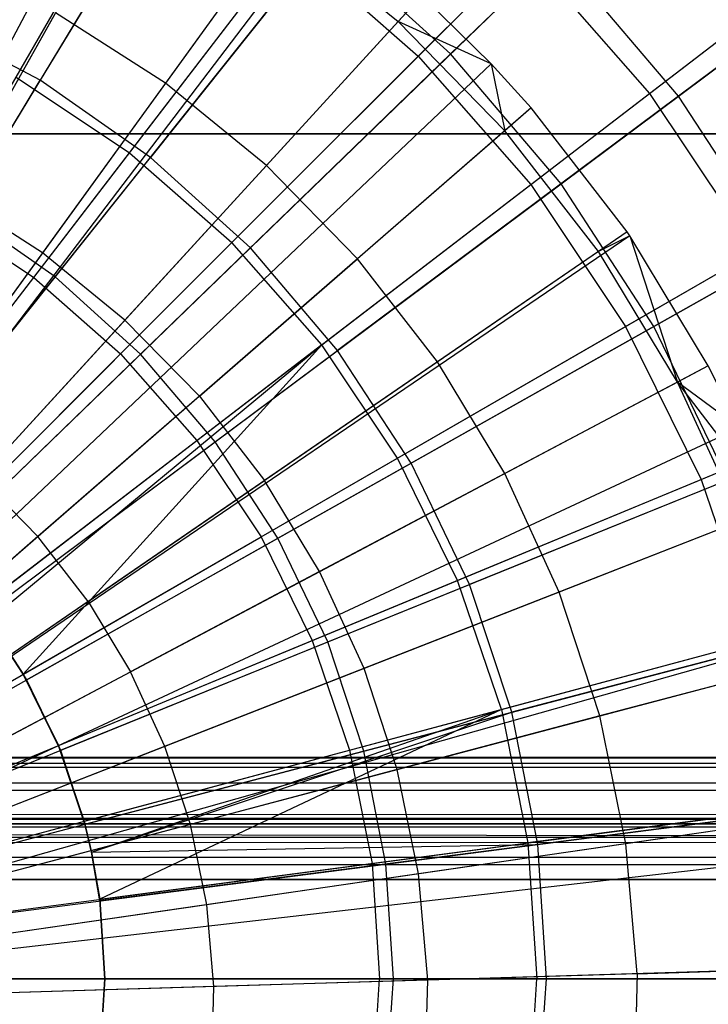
# Model space of a CAD drawing. Extents: x 0.2 to 40.1, y -6.7 to 6.7.
# Tile 193 of 256: x 10.975 to 11.42, y 3.572 to 4.207. Entities that reach past the tile are written whole.
import ezdxf

# ---------------------------------------------------------------- set-up
doc = ezdxf.new("R2010")
doc.units = 0
doc.header["$MEASUREMENT"] = 0
doc.layers.get('0').update_dxf_attribs({"color": 13, "linetype": 'CONTINUOUS'})

# ---------------------------------------------------------------- blocks, each defined once
blk = doc.blocks.new('SNOWBALL_XIV_PM3_STL')
at = {"color": 0}
for p, q in [((10.97281, 4.17044, 9.34542), (11.1061, 4.40132, 9.23076)), ((10.97281, 4.17044, 9.34542), (11.1061, 4.40132, 9.23076)), ((11.13062, 4.40307, 9.32256), (10.98833, 4.16834, 9.42376)), ((11.13062, 4.40307, 9.32256), (10.98833, 4.16834, 9.42376)), ((11.25317, 4.18533, 4.9602), (11.44387, 4.37001, 5.08316)), ((11.25317, 4.18533, 4.9602), (11.44387, 4.37001, 5.08316)), ((11.23229, 4.1839, 5.03993), (11.41382, 4.36543, 5.17526)), ((11.23229, 4.1839, 5.03993), (11.41382, 4.36543, 5.17526)), ((11.05337, 4.35108, 9.37739), (10.72098, 3.72743, 9.59392)), ((11.05337, 4.35108, 9.37739), (10.72098, 3.72743, 9.59392)), ((11.07101, 4.34142, 9.37739), (10.72454, 3.72548, 9.59392)), ((11.07101, 4.34142, 9.37739), (10.72454, 3.72548, 9.59392)), ((11.04591, 4.1216, 9.34542), (11.20821, 4.3331, 9.23076)), ((11.04591, 4.1216, 9.34542), (11.20821, 4.3331, 9.23076)), ((11.23076, 4.33323, 9.32256), (11.05961, 4.11861, 9.42376)), ((11.23076, 4.33323, 9.32256), (11.05961, 4.11861, 9.42376)), ((10.93714, 4.0839, 4.871), (11.08158, 4.32217, 4.9602)), ((10.93714, 4.0839, 4.871), (11.08158, 4.32217, 4.9602)), ((10.92206, 4.08255, 4.93766), (11.05785, 4.31775, 5.03993)), ((10.92206, 4.08255, 4.93766), (11.05785, 4.31775, 5.03993)), ((11.38149, 4.15981, 9.23076), (11.58001, 4.31214, 9.08376)), ((11.38149, 4.15981, 9.23076), (11.58001, 4.31214, 9.08376)), ((11.60855, 4.31362, 9.18821), (11.40028, 4.15818, 9.32256)), ((11.60855, 4.31362, 9.18821), (11.40028, 4.15818, 9.32256)), ((11.15618, 4.28688, 9.37739), (10.74177, 3.71445, 9.59392)), ((11.15618, 4.28688, 9.37739), (10.74177, 3.71445, 9.59392)), ((11.17337, 4.27412, 9.37739), (10.74525, 3.71187, 9.59392)), ((11.17337, 4.27412, 9.37739), (10.74525, 3.71187, 9.59392)), ((11.143, 4.26867, 9.38787), (11.06909, 4.16658, 9.44195)), ((11.143, 4.26867, 9.38787), (11.06909, 4.16658, 9.44195)), ((11.143, 4.26867, 9.38787), (11.21942, 4.2064, 9.38787)), ((11.143, 4.26867, 9.38787), (11.21942, 4.2064, 9.38787)), ((10.99804, 4.04141, 4.871), (11.17177, 4.25925, 4.9602)), ((10.99804, 4.04141, 4.871), (11.17177, 4.25925, 4.9602)), ((11.25317, 4.18533, 4.9602), (11.17177, 4.25925, 4.9602)), ((11.25317, 4.18533, 4.9602), (11.17177, 4.25925, 4.9602)), ((11.32445, 4.1016, 4.9602), (11.5372, 4.26037, 5.08316)), ((11.32445, 4.1016, 4.9602), (11.5372, 4.26037, 5.08316)), ((10.98413, 4.04108, 4.93766), (11.14946, 4.25654, 5.03993)), ((10.98413, 4.04108, 4.93766), (11.14946, 4.25654, 5.03993)), ((11.30053, 4.25214, 9.23076), (11.11202, 4.06362, 9.34542)), ((11.30053, 4.25214, 9.23076), (11.11202, 4.06362, 9.34542)), ((11.14946, 4.25654, 5.03993), (11.23229, 4.1839, 5.03993)), ((11.14946, 4.25654, 5.03993), (11.23229, 4.1839, 5.03993)), ((11.30053, 4.25214, 9.23076), (11.38149, 4.15981, 9.23076)), ((11.30053, 4.25214, 9.23076), (11.38149, 4.15981, 9.23076)), ((11.30494, 4.10107, 5.03993), (11.5086, 4.25735, 5.17526)), ((11.30494, 4.10107, 5.03993), (11.5086, 4.25735, 5.17526)), ((11.32113, 4.25115, 9.32256), (11.12395, 4.06018, 9.42376)), ((11.32113, 4.25115, 9.32256), (11.12395, 4.06018, 9.42376)), ((11.40028, 4.15818, 9.32256), (11.32113, 4.25115, 9.32256)), ((11.40028, 4.15818, 9.32256), (11.32113, 4.25115, 9.32256)), ((11.23459, 4.22299, 9.37739), (10.75763, 3.70153, 9.59392)), ((11.23459, 4.22299, 9.37739), (10.75763, 3.70153, 9.59392)), ((11.23459, 4.22299, 9.37739), (11.21942, 4.2064, 9.38787)), ((11.23459, 4.22299, 9.37739), (11.21942, 4.2064, 9.38787)), ((11.27947, 4.17891, 9.37739), (11.23459, 4.22299, 9.37739)), ((11.27947, 4.17891, 9.37739), (11.23459, 4.22299, 9.37739)), ((10.98833, 4.16834, 9.42376), (10.91127, 4.20854, 9.42376)), ((10.98833, 4.16834, 9.42376), (10.91127, 4.20854, 9.42376)), ((10.99819, 4.21197, 9.44195), (10.93187, 4.09405, 9.49142)), ((10.99819, 4.21197, 9.44195), (10.93187, 4.09405, 9.49142)), ((11.06909, 4.16658, 9.44195), (10.99819, 4.21197, 9.44195)), ((11.06909, 4.16658, 9.44195), (10.99819, 4.21197, 9.44195)), ((11.13435, 4.1134, 9.44195), (11.21942, 4.2064, 9.38787)), ((11.13435, 4.1134, 9.44195), (11.21942, 4.2064, 9.38787)), ((11.28824, 4.13583, 9.38787), (11.21942, 4.2064, 9.38787)), ((11.28824, 4.13583, 9.38787), (11.21942, 4.2064, 9.38787)), ((11.27947, 4.17891, 9.37739), (11.21942, 4.2064, 9.38787)), ((11.27947, 4.17891, 9.37739), (11.21942, 4.2064, 9.38787)), ((11.04025, 3.99186, 4.93766), (11.23229, 4.1839, 5.03993)), ((11.04025, 3.99186, 4.93766), (11.23229, 4.1839, 5.03993)), ((11.05302, 3.99149, 4.871), (11.25317, 4.18533, 4.9602)), ((11.05302, 3.99149, 4.871), (11.25317, 4.18533, 4.9602)), ((11.23229, 4.1839, 5.03993), (11.30494, 4.10107, 5.03993)), ((11.23229, 4.1839, 5.03993), (11.30494, 4.10107, 5.03993)), ((11.32445, 4.1016, 4.9602), (11.25317, 4.18533, 4.9602)), ((11.32445, 4.1016, 4.9602), (11.25317, 4.18533, 4.9602)), ((11.27947, 4.17891, 9.37739), (10.7667, 3.69262, 9.59392)), ((11.27947, 4.17891, 9.37739), (10.7667, 3.69262, 9.59392)), ((11.3052, 4.15058, 9.37739), (11.27947, 4.17891, 9.37739)), ((11.27947, 4.17891, 9.37739), (11.28824, 4.13583, 9.38787)), ((11.27947, 4.17891, 9.37739), (11.28824, 4.13583, 9.38787)), ((11.3052, 4.15058, 9.37739), (11.27947, 4.17891, 9.37739)), ((10.97281, 4.17044, 9.34542), (11.04591, 4.1216, 9.34542)), ((10.97281, 4.17044, 9.34542), (11.04591, 4.1216, 9.34542)), ((10.84063, 3.9247, 9.49024), (10.98833, 4.16834, 9.42376)), ((10.84063, 3.9247, 9.49024), (10.98833, 4.16834, 9.42376)), ((11.05961, 4.11861, 9.42376), (10.98833, 4.16834, 9.42376)), ((11.05961, 4.11861, 9.42376), (10.98833, 4.16834, 9.42376)), ((11.06909, 4.16658, 9.44195), (10.98975, 4.05699, 9.49142)), ((11.06909, 4.16658, 9.44195), (10.98975, 4.05699, 9.49142)), ((11.13435, 4.1134, 9.44195), (11.06909, 4.16658, 9.44195)), ((11.13435, 4.1134, 9.44195), (11.06909, 4.16658, 9.44195)), ((11.16999, 3.99752, 9.34542), (11.38149, 4.15981, 9.23076)), ((11.16999, 3.99752, 9.34542), (11.38149, 4.15981, 9.23076)), ((11.40028, 4.15818, 9.32256), (11.18029, 3.994, 9.42376)), ((11.40028, 4.15818, 9.32256), (11.18029, 3.994, 9.42376)), ((11.38149, 4.15981, 9.23076), (11.44971, 4.05771, 9.23076)), ((11.38149, 4.15981, 9.23076), (11.44971, 4.05771, 9.23076)), ((11.46688, 4.05587, 9.32256), (11.40028, 4.15818, 9.32256)), ((11.46688, 4.05587, 9.32256), (11.40028, 4.15818, 9.32256)), ((11.3052, 4.15058, 9.37739), (10.7719, 3.68689, 9.59392)), ((11.3052, 4.15058, 9.37739), (10.7719, 3.68689, 9.59392)), ((11.3052, 4.15058, 9.37739), (11.28824, 4.13583, 9.38787)), ((11.3052, 4.15058, 9.37739), (11.28824, 4.13583, 9.38787)), ((11.3671, 4.07059, 9.37739), (11.3052, 4.15058, 9.37739)), ((11.3671, 4.07059, 9.37739), (11.3052, 4.15058, 9.37739)), ((11.36614, 4.00946, 5.03993), (11.58847, 4.13782, 5.17526)), ((11.36614, 4.00946, 5.03993), (11.58847, 4.13782, 5.17526)), ((11.38444, 4.00944, 4.9602), (11.61574, 4.13971, 5.08316)), ((11.38444, 4.00944, 4.9602), (11.61574, 4.13971, 5.08316)), ((39.43158, 4.13386, 50.87138), (0.8489, 4.13386, 50.87138)), ((0.8489, 4.13386, 50.91075), (39.43158, 4.13386, 50.91075)), ((39.43158, 4.13386, 50.87138), (0.8489, 4.13386, 50.87138)), ((0.8489, 4.13386, 50.91075), (39.43158, 4.13386, 50.91075)), ((11.28824, 4.13583, 9.38787), (11.19312, 4.05313, 9.44195)), ((11.28824, 4.13583, 9.38787), (11.19312, 4.05313, 9.44195)), ((11.34857, 4.05787, 9.38787), (11.28824, 4.13583, 9.38787)), ((11.34857, 4.05787, 9.38787), (11.28824, 4.13583, 9.38787)), ((10.87618, 3.9004, 9.42593), (11.04591, 4.1216, 9.34542)), ((10.87618, 3.9004, 9.42593), (11.04591, 4.1216, 9.34542)), ((10.88197, 3.89587, 9.49024), (11.05961, 4.11861, 9.42376)), ((10.88197, 3.89587, 9.49024), (11.05961, 4.11861, 9.42376)), ((11.04591, 4.1216, 9.34542), (11.11202, 4.06362, 9.34542)), ((11.04591, 4.1216, 9.34542), (11.11202, 4.06362, 9.34542)), ((11.12395, 4.06018, 9.42376), (11.05961, 4.11861, 9.42376)), ((11.12395, 4.06018, 9.42376), (11.05961, 4.11861, 9.42376)), ((11.13435, 4.1134, 9.44195), (11.04304, 4.01357, 9.49142)), ((11.13435, 4.1134, 9.44195), (11.04304, 4.01357, 9.49142)), ((11.13435, 4.1134, 9.44195), (11.19312, 4.05313, 9.44195)), ((11.13435, 4.1134, 9.44195), (11.19312, 4.05313, 9.44195)), ((11.08947, 3.93573, 4.93766), (11.30494, 4.10107, 5.03993)), ((11.08947, 3.93573, 4.93766), (11.30494, 4.10107, 5.03993)), ((11.10115, 3.93494, 4.871), (11.32445, 4.1016, 4.9602)), ((11.10115, 3.93494, 4.871), (11.32445, 4.1016, 4.9602)), ((11.30494, 4.10107, 5.03993), (11.36614, 4.00946, 5.03993)), ((11.30494, 4.10107, 5.03993), (11.36614, 4.00946, 5.03993)), ((11.38444, 4.00944, 4.9602), (11.32445, 4.1016, 4.9602)), ((11.38444, 4.00944, 4.9602), (11.32445, 4.1016, 4.9602)), ((10.98975, 4.05699, 9.49142), (10.93187, 4.09405, 9.49142)), ((10.98975, 4.05699, 9.49142), (10.93187, 4.09405, 9.49142)), ((10.92206, 4.08255, 4.93766), (10.98413, 4.04108, 4.93766)), ((10.92206, 4.08255, 4.93766), (10.98413, 4.04108, 4.93766)), ((10.99804, 4.04141, 4.871), (10.93714, 4.0839, 4.871)), ((10.99804, 4.04141, 4.871), (10.93714, 4.0839, 4.871)), ((11.3671, 4.07059, 9.37739), (10.78442, 3.67071, 9.59392)), ((11.3671, 4.07059, 9.37739), (10.78442, 3.67071, 9.59392)), ((11.36893, 4.06791, 9.37739), (10.78442, 3.67071, 9.59392)), ((11.36893, 4.06791, 9.37739), (10.78442, 3.67071, 9.59392)), ((11.3671, 4.07059, 9.37739), (11.34857, 4.05787, 9.38787)), ((11.3671, 4.07059, 9.37739), (11.34857, 4.05787, 9.38787)), ((11.36893, 4.06791, 9.37739), (11.34857, 4.05787, 9.38787)), ((11.36893, 4.06791, 9.37739), (11.34857, 4.05787, 9.38787)), ((11.36893, 4.06791, 9.37739), (11.3671, 4.07059, 9.37739)), ((11.36893, 4.06791, 9.37739), (11.3671, 4.07059, 9.37739)), ((11.41948, 3.98407, 9.37739), (11.36893, 4.06791, 9.37739)), ((11.36893, 4.06791, 9.37739), (11.39961, 3.97354, 9.38787)), ((11.36893, 4.06791, 9.37739), (11.39961, 3.97354, 9.38787)), ((11.41948, 3.98407, 9.37739), (11.36893, 4.06791, 9.37739)), ((10.91487, 3.86647, 9.42593), (11.11202, 4.06362, 9.34542)), ((10.91487, 3.86647, 9.42593), (11.11202, 4.06362, 9.34542)), ((11.16999, 3.99752, 9.34542), (11.11202, 4.06362, 9.34542)), ((11.16999, 3.99752, 9.34542), (11.11202, 4.06362, 9.34542)), ((10.98975, 4.05699, 9.49142), (10.90879, 3.94516, 9.53325)), ((10.98975, 4.05699, 9.49142), (10.90879, 3.94516, 9.53325)), ((10.91929, 3.86198, 9.49024), (11.12395, 4.06018, 9.42376)), ((10.91929, 3.86198, 9.49024), (11.12395, 4.06018, 9.42376)), ((11.04304, 4.01357, 9.49142), (10.98975, 4.05699, 9.49142)), ((11.04304, 4.01357, 9.49142), (10.98975, 4.05699, 9.49142)), ((11.18029, 3.994, 9.42376), (11.12395, 4.06018, 9.42376)), ((11.18029, 3.994, 9.42376), (11.12395, 4.06018, 9.42376)), ((11.21884, 3.92441, 9.34542), (11.44971, 4.05771, 9.23076)), ((11.21884, 3.92441, 9.34542), (11.44971, 4.05771, 9.23076)), ((11.46688, 4.05587, 9.32256), (11.2277, 3.92116, 9.42376)), ((11.46688, 4.05587, 9.32256), (11.2277, 3.92116, 9.42376)), ((11.34857, 4.05787, 9.38787), (11.24464, 3.98655, 9.44195)), ((11.34857, 4.05787, 9.38787), (11.24464, 3.98655, 9.44195)), ((11.39961, 3.97354, 9.38787), (11.34857, 4.05787, 9.38787)), ((11.39961, 3.97354, 9.38787), (11.34857, 4.05787, 9.38787)), ((11.09103, 3.96436, 9.49142), (11.19312, 4.05313, 9.44195)), ((11.09103, 3.96436, 9.49142), (11.19312, 4.05313, 9.44195)), ((11.24464, 3.98655, 9.44195), (11.19312, 4.05313, 9.44195)), ((11.24464, 3.98655, 9.44195), (11.19312, 4.05313, 9.44195)), ((10.81232, 3.81717, 4.87007), (10.98413, 4.04108, 4.93766)), ((10.81232, 3.81717, 4.87007), (10.98413, 4.04108, 4.93766)), ((10.81878, 3.81662, 4.81693), (10.99804, 4.04141, 4.871)), ((10.81878, 3.81662, 4.81693), (10.99804, 4.04141, 4.871)), ((10.98413, 4.04108, 4.93766), (11.04025, 3.99186, 4.93766)), ((10.98413, 4.04108, 4.93766), (11.04025, 3.99186, 4.93766)), ((11.05302, 3.99149, 4.871), (10.99804, 4.04141, 4.871)), ((11.05302, 3.99149, 4.871), (10.99804, 4.04141, 4.871)), ((11.04304, 4.01357, 9.49142), (10.94986, 3.9117, 9.53325)), ((11.04304, 4.01357, 9.49142), (10.94986, 3.9117, 9.53325)), ((11.09103, 3.96436, 9.49142), (11.04304, 4.01357, 9.49142)), ((11.09103, 3.96436, 9.49142), (11.04304, 4.01357, 9.49142)), ((11.13094, 3.87367, 4.93766), (11.36614, 4.00946, 5.03993)), ((11.13094, 3.87367, 4.93766), (11.36614, 4.00946, 5.03993)), ((11.14167, 3.87271, 4.871), (11.38444, 4.00944, 4.9602)), ((11.14167, 3.87271, 4.871), (11.38444, 4.00944, 4.9602)), ((11.36614, 4.00946, 5.03993), (11.41487, 3.91065, 5.03993)), ((11.36614, 4.00946, 5.03993), (11.41487, 3.91065, 5.03993)), ((11.43215, 3.91036, 4.9602), (11.38444, 4.00944, 4.9602)), ((11.43215, 3.91036, 4.9602), (11.38444, 4.00944, 4.9602)), ((11.41487, 3.91065, 5.03993), (11.65205, 4.00889, 5.17526)), ((11.41487, 3.91065, 5.03993), (11.65205, 4.00889, 5.17526)), ((10.84069, 3.7923, 4.87007), (11.04025, 3.99186, 4.93766)), ((10.84069, 3.7923, 4.87007), (11.04025, 3.99186, 4.93766)), ((10.84648, 3.79147, 4.81693), (11.05302, 3.99149, 4.871)), ((10.84648, 3.79147, 4.81693), (11.05302, 3.99149, 4.871)), ((11.16999, 3.99752, 9.34542), (10.94879, 3.82779, 9.42593)), ((11.16999, 3.99752, 9.34542), (10.94879, 3.82779, 9.42593)), ((10.95196, 3.8236, 9.49024), (11.18029, 3.994, 9.42376)), ((10.95196, 3.8236, 9.49024), (11.18029, 3.994, 9.42376)), ((10.95495, 3.81954, 9.42593), (11.16999, 3.99752, 9.34542)), ((10.95495, 3.81954, 9.42593), (11.16999, 3.99752, 9.34542)), ((10.97738, 3.78501, 9.42593), (11.16999, 3.99752, 9.34542)), ((10.97738, 3.78501, 9.42593), (11.16999, 3.99752, 9.34542)), ((11.04025, 3.99186, 4.93766), (11.08947, 3.93573, 4.93766)), ((11.04025, 3.99186, 4.93766), (11.08947, 3.93573, 4.93766)), ((11.10115, 3.93494, 4.871), (11.05302, 3.99149, 4.871)), ((11.10115, 3.93494, 4.871), (11.05302, 3.99149, 4.871)), ((11.21884, 3.92441, 9.34542), (11.16999, 3.99752, 9.34542)), ((11.21884, 3.92441, 9.34542), (11.16999, 3.99752, 9.34542)), ((11.2277, 3.92116, 9.42376), (11.18029, 3.994, 9.42376)), ((11.2277, 3.92116, 9.42376), (11.18029, 3.994, 9.42376)), ((11.24464, 3.98655, 9.44195), (11.13309, 3.91, 9.49142)), ((11.24464, 3.98655, 9.44195), (11.13309, 3.91, 9.49142)), ((11.28824, 3.91453, 9.44195), (11.24464, 3.98655, 9.44195)), ((11.28824, 3.91453, 9.44195), (11.24464, 3.98655, 9.44195)), ((11.41948, 3.98407, 9.37739), (10.79501, 3.65322, 9.59392)), ((11.41948, 3.98407, 9.37739), (10.79501, 3.65322, 9.59392)), ((11.41948, 3.98407, 9.37739), (11.39961, 3.97354, 9.38787)), ((11.41948, 3.98407, 9.37739), (11.39961, 3.97354, 9.38787)), ((11.43942, 3.944, 9.37739), (11.41948, 3.98407, 9.37739)), ((11.43942, 3.944, 9.37739), (11.41948, 3.98407, 9.37739)), ((11.39961, 3.97354, 9.38787), (11.28824, 3.91453, 9.44195)), ((11.39961, 3.97354, 9.38787), (11.28824, 3.91453, 9.44195)), ((11.44071, 3.88394, 9.38787), (11.39961, 3.97354, 9.38787)), ((11.44071, 3.88394, 9.38787), (11.39961, 3.97354, 9.38787)), ((11.46165, 3.89213, 9.37739), (11.39961, 3.97354, 9.38787)), ((11.46165, 3.89213, 9.37739), (11.39961, 3.97354, 9.38787)), ((11.43942, 3.944, 9.37739), (11.39961, 3.97354, 9.38787)), ((11.43942, 3.944, 9.37739), (11.39961, 3.97354, 9.38787)), ((11.09103, 3.96436, 9.49142), (10.98684, 3.87377, 9.53325)), ((11.09103, 3.96436, 9.49142), (10.98684, 3.87377, 9.53325)), ((11.09103, 3.96436, 9.49142), (11.13309, 3.91, 9.49142)), ((11.09103, 3.96436, 9.49142), (11.13309, 3.91, 9.49142)), ((11.25772, 3.84556, 9.34542), (11.50403, 3.94758, 9.23076)), ((11.25772, 3.84556, 9.34542), (11.50403, 3.94758, 9.23076)), ((11.43942, 3.944, 9.37739), (10.79905, 3.64511, 9.59392)), ((11.43942, 3.944, 9.37739), (10.79905, 3.64511, 9.59392)), ((11.51985, 3.94587, 9.32256), (11.26541, 3.84286, 9.42376)), ((11.51985, 3.94587, 9.32256), (11.26541, 3.84286, 9.42376)), ((10.86557, 3.76393, 4.87007), (11.08947, 3.93573, 4.93766)), ((10.86557, 3.76393, 4.87007), (11.08947, 3.93573, 4.93766)), ((10.87073, 3.76298, 4.81693), (11.10115, 3.93494, 4.871)), ((10.87073, 3.76298, 4.81693), (11.10115, 3.93494, 4.871)), ((11.08947, 3.93573, 4.93766), (11.13094, 3.87367, 4.93766)), ((11.08947, 3.93573, 4.93766), (11.13094, 3.87367, 4.93766)), ((11.14167, 3.87271, 4.871), (11.10115, 3.93494, 4.871)), ((11.14167, 3.87271, 4.871), (11.10115, 3.93494, 4.871)), ((10.97738, 3.78501, 9.42593), (11.21884, 3.92441, 9.34542)), ((10.97738, 3.78501, 9.42593), (11.21884, 3.92441, 9.34542)), ((11.25772, 3.84556, 9.34542), (11.21884, 3.92441, 9.34542)), ((11.25772, 3.84556, 9.34542), (11.21884, 3.92441, 9.34542)), ((10.97946, 3.78136, 9.49024), (11.2277, 3.92116, 9.42376)), ((10.97946, 3.78136, 9.49024), (11.2277, 3.92116, 9.42376)), ((11.26541, 3.84286, 9.42376), (11.2277, 3.92116, 9.42376)), ((11.26541, 3.84286, 9.42376), (11.2277, 3.92116, 9.42376)), ((10.98684, 3.87377, 9.53325), (10.94986, 3.9117, 9.53325)), ((10.98684, 3.87377, 9.53325), (10.94986, 3.9117, 9.53325)), ((11.01926, 3.83188, 9.53325), (11.13309, 3.91, 9.49142)), ((11.01926, 3.83188, 9.53325), (11.13309, 3.91, 9.49142)), ((11.16869, 3.85119, 9.49142), (11.13309, 3.91, 9.49142)), ((11.16869, 3.85119, 9.49142), (11.13309, 3.91, 9.49142)), ((11.16395, 3.80672, 4.93766), (11.41487, 3.91065, 5.03993)), ((11.16395, 3.80672, 4.93766), (11.41487, 3.91065, 5.03993)), ((11.28824, 3.91453, 9.44195), (11.16869, 3.85119, 9.49142)), ((11.28824, 3.91453, 9.44195), (11.16869, 3.85119, 9.49142)), ((11.17389, 3.8058, 4.871), (11.43215, 3.91036, 4.9602)), ((11.17389, 3.8058, 4.871), (11.43215, 3.91036, 4.9602)), ((11.32334, 3.83802, 9.44195), (11.28824, 3.91453, 9.44195)), ((11.32334, 3.83802, 9.44195), (11.28824, 3.91453, 9.44195)), ((11.41487, 3.91065, 5.03993), (11.45029, 3.80632, 5.03993)), ((11.41487, 3.91065, 5.03993), (11.45029, 3.80632, 5.03993)), ((11.46165, 3.89213, 9.37739), (10.80354, 3.63463, 9.59392)), ((11.46165, 3.89213, 9.37739), (10.80354, 3.63463, 9.59392)), ((11.44071, 3.88394, 9.38787), (11.32334, 3.83802, 9.44195)), ((11.44071, 3.88394, 9.38787), (11.32334, 3.83802, 9.44195)), ((10.98684, 3.87377, 9.53325), (10.88039, 3.78121, 9.56746)), ((10.98684, 3.87377, 9.53325), (10.88039, 3.78121, 9.56746)), ((10.88653, 3.73256, 4.87007), (11.13094, 3.87367, 4.93766)), ((10.88653, 3.73256, 4.87007), (11.13094, 3.87367, 4.93766)), ((10.89115, 3.73162, 4.81693), (11.14167, 3.87271, 4.871)), ((10.89115, 3.73162, 4.81693), (11.14167, 3.87271, 4.871)), ((11.01926, 3.83188, 9.53325), (10.98684, 3.87377, 9.53325)), ((11.01926, 3.83188, 9.53325), (10.98684, 3.87377, 9.53325)), ((11.13094, 3.87367, 4.93766), (11.16395, 3.80672, 4.93766)), ((11.13094, 3.87367, 4.93766), (11.16395, 3.80672, 4.93766)), ((11.17389, 3.8058, 4.871), (11.14167, 3.87271, 4.871)), ((11.17389, 3.8058, 4.871), (11.14167, 3.87271, 4.871)), ((11.00013, 3.73886, 9.42593), (11.25772, 3.84556, 9.34542)), ((11.00013, 3.73886, 9.42593), (11.25772, 3.84556, 9.34542)), ((11.16869, 3.85119, 9.49142), (11.04669, 3.78656, 9.53325)), ((11.16869, 3.85119, 9.49142), (11.04669, 3.78656, 9.53325)), ((11.19735, 3.78872, 9.49142), (11.16869, 3.85119, 9.49142)), ((11.19735, 3.78872, 9.49142), (11.16869, 3.85119, 9.49142)), ((11.28599, 3.7623, 9.34542), (11.25772, 3.84556, 9.34542)), ((11.28599, 3.7623, 9.34542), (11.25772, 3.84556, 9.34542)), ((11.00133, 3.73594, 9.49024), (11.26541, 3.84286, 9.42376)), ((11.00133, 3.73594, 9.49024), (11.26541, 3.84286, 9.42376)), ((11.2928, 3.76037, 9.42376), (11.26541, 3.84286, 9.42376)), ((11.2928, 3.76037, 9.42376), (11.26541, 3.84286, 9.42376)), ((11.32334, 3.83802, 9.44195), (11.19735, 3.78872, 9.49142)), ((11.32334, 3.83802, 9.44195), (11.19735, 3.78872, 9.49142)), ((11.34949, 3.758, 9.44195), (11.32334, 3.83802, 9.44195)), ((11.34949, 3.758, 9.44195), (11.32334, 3.83802, 9.44195)), ((11.01926, 3.83188, 9.53325), (10.90295, 3.75206, 9.56746)), ((11.01926, 3.83188, 9.53325), (10.90295, 3.75206, 9.56746)), ((11.01926, 3.83188, 9.53325), (11.04669, 3.78656, 9.53325)), ((11.01926, 3.83188, 9.53325), (11.04669, 3.78656, 9.53325)), ((11.28599, 3.7623, 9.34542), (11.5435, 3.8313, 9.23076)), ((11.28599, 3.7623, 9.34542), (11.5435, 3.8313, 9.23076)), ((11.55832, 3.83, 9.32256), (11.2928, 3.76037, 9.42376)), ((11.55832, 3.83, 9.32256), (11.2928, 3.76037, 9.42376)), ((10.95196, 3.8236, 9.49024), (10.97946, 3.78136, 9.49024)), ((10.95196, 3.8236, 9.49024), (10.97946, 3.78136, 9.49024)), ((10.95495, 3.81954, 9.42593), (10.97738, 3.78501, 9.42593)), ((10.95495, 3.81954, 9.42593), (10.97738, 3.78501, 9.42593)), ((11.48913, 3.81039, 9.37739), (10.8091, 3.61809, 9.59392)), ((11.48913, 3.81039, 9.37739), (10.8091, 3.61809, 9.59392)), ((10.90321, 3.69872, 4.87007), (11.16395, 3.80672, 4.93766)), ((10.90321, 3.69872, 4.87007), (11.16395, 3.80672, 4.93766)), ((10.90738, 3.69791, 4.81693), (11.17389, 3.8058, 4.871)), ((10.90738, 3.69791, 4.81693), (11.17389, 3.8058, 4.871)), ((11.16395, 3.80672, 4.93766), (11.18795, 3.73603, 4.93766)), ((11.16395, 3.80672, 4.93766), (11.18795, 3.73603, 4.93766)), ((11.19728, 3.73533, 4.871), (11.17389, 3.8058, 4.871)), ((11.19728, 3.73533, 4.871), (11.17389, 3.8058, 4.871)), ((11.18795, 3.73603, 4.93766), (11.45029, 3.80632, 5.03993)), ((11.18795, 3.73603, 4.93766), (11.45029, 3.80632, 5.03993)), ((11.19728, 3.73533, 4.871), (11.4668, 3.806, 4.9602)), ((11.19728, 3.73533, 4.871), (11.4668, 3.806, 4.9602)), ((11.49307, 3.796, 9.37739), (10.80989, 3.61518, 9.59392)), ((11.49307, 3.796, 9.37739), (10.80989, 3.61518, 9.59392)), ((11.19735, 3.78872, 9.49142), (11.06878, 3.73841, 9.53325)), ((11.19735, 3.78872, 9.49142), (11.06878, 3.73841, 9.53325)), ((11.2187, 3.72338, 9.49142), (11.19735, 3.78872, 9.49142)), ((11.2187, 3.72338, 9.49142), (11.19735, 3.78872, 9.49142)), ((11.47133, 3.79024, 9.38787), (11.34949, 3.758, 9.44195)), ((11.47133, 3.79024, 9.38787), (11.34949, 3.758, 9.44195)), ((10.92204, 3.72052, 9.56746), (11.04669, 3.78656, 9.53325)), ((10.92204, 3.72052, 9.56746), (11.04669, 3.78656, 9.53325)), ((11.00133, 3.73594, 9.49024), (10.97738, 3.78501, 9.42593)), ((10.97946, 3.78136, 9.49024), (10.97738, 3.78501, 9.42593)), ((10.97946, 3.78136, 9.49024), (10.97738, 3.78501, 9.42593)), ((11.00133, 3.73594, 9.49024), (10.97738, 3.78501, 9.42593)), ((10.97738, 3.78501, 9.42593), (11.00013, 3.73886, 9.42593)), ((10.97738, 3.78501, 9.42593), (11.00013, 3.73886, 9.42593)), ((11.06878, 3.73841, 9.53325), (11.04669, 3.78656, 9.53325)), ((11.06878, 3.73841, 9.53325), (11.04669, 3.78656, 9.53325)), ((10.97946, 3.78136, 9.49024), (11.00133, 3.73594, 9.49024)), ((10.97946, 3.78136, 9.49024), (11.00133, 3.73594, 9.49024)), ((11.01667, 3.69014, 9.42593), (11.28599, 3.7623, 9.34542)), ((11.01667, 3.69014, 9.42593), (11.28599, 3.7623, 9.34542)), ((11.01721, 3.68811, 9.49024), (11.2928, 3.76037, 9.42376)), ((11.01721, 3.68811, 9.49024), (11.2928, 3.76037, 9.42376)), ((11.02148, 3.67011, 9.42593), (11.28599, 3.7623, 9.34542)), ((11.02148, 3.67011, 9.42593), (11.28599, 3.7623, 9.34542)), ((11.02148, 3.67011, 9.49024), (11.2928, 3.76037, 9.42376)), ((11.02148, 3.67011, 9.49024), (11.2928, 3.76037, 9.42376)), ((11.28599, 3.7623, 9.34542), (11.02671, 3.63967, 9.42593)), ((11.28599, 3.7623, 9.34542), (11.02671, 3.63967, 9.42593)), ((11.34949, 3.758, 9.44195), (11.2187, 3.72338, 9.49142)), ((11.34949, 3.758, 9.44195), (11.2187, 3.72338, 9.49142)), ((11.28599, 3.7623, 9.34542), (11.30314, 3.67607, 9.34542)), ((11.28599, 3.7623, 9.34542), (11.30314, 3.67607, 9.34542)), ((11.30941, 3.67506, 9.42376), (11.2928, 3.76037, 9.42376)), ((11.30941, 3.67506, 9.42376), (11.2928, 3.76037, 9.42376)), ((11.36635, 3.67552, 9.44195), (11.34949, 3.758, 9.44195)), ((11.36635, 3.67552, 9.44195), (11.34949, 3.758, 9.44195)), ((11.06878, 3.73841, 9.53325), (10.93741, 3.68701, 9.56746)), ((11.06878, 3.73841, 9.53325), (10.93741, 3.68701, 9.56746)), ((11.01721, 3.68811, 9.49024), (11.00013, 3.73886, 9.42593)), ((11.00013, 3.73886, 9.42593), (11.01667, 3.69014, 9.42593)), ((11.01721, 3.68811, 9.49024), (11.00013, 3.73886, 9.42593)), ((11.00133, 3.73594, 9.49024), (11.00013, 3.73886, 9.42593)), ((11.00133, 3.73594, 9.49024), (11.00013, 3.73886, 9.42593)), ((11.00013, 3.73886, 9.42593), (11.01667, 3.69014, 9.42593)), ((11.08524, 3.68806, 9.53325), (11.06878, 3.73841, 9.53325)), ((11.08524, 3.68806, 9.53325), (11.06878, 3.73841, 9.53325)), ((39.42879, 3.73129, 51.61956), (0.85168, 3.73129, 51.61956)), ((0.85168, 3.73129, 51.61956), (39.42499, 3.73025, 51.63235)), ((0.85168, 3.73129, 51.61956), (39.42499, 3.73025, 51.63235)), ((0.85168, 3.73129, 50.9109), (39.42879, 3.73129, 50.9109)), ((0.85168, 3.73129, 50.9109), (39.42879, 3.73129, 50.9109)), ((39.42879, 3.73129, 51.61956), (0.85168, 3.73129, 51.61956)), ((10.91534, 3.66299, 4.87007), (11.18795, 3.73603, 4.93766)), ((10.91534, 3.66299, 4.87007), (11.18795, 3.73603, 4.93766)), ((10.91917, 3.6624, 4.81693), (11.19728, 3.73533, 4.871)), ((10.91917, 3.6624, 4.81693), (11.19728, 3.73533, 4.871)), ((11.00133, 3.73594, 9.49024), (11.01721, 3.68811, 9.49024)), ((11.00133, 3.73594, 9.49024), (11.01721, 3.68811, 9.49024)), ((11.18795, 3.73603, 4.93766), (11.20251, 3.66282, 4.93766)), ((11.18795, 3.73603, 4.93766), (11.20251, 3.66282, 4.93766)), ((11.21148, 3.66244, 4.871), (11.19728, 3.73533, 4.871)), ((11.21148, 3.66244, 4.871), (11.19728, 3.73533, 4.871)), ((0.85988, 3.72647, 51.6467), (39.42499, 3.73025, 51.63235)), ((0.85988, 3.72647, 51.6467), (39.42499, 3.73025, 51.63235)), ((0.85988, 3.72647, 51.6467), (39.4168, 3.72107, 51.65835)), ((0.85988, 3.72647, 51.6467), (39.4168, 3.72107, 51.65835)), ((0.86808, 3.71258, 51.67051), (39.4168, 3.72107, 51.65835)), ((0.86808, 3.71258, 51.67051), (39.4168, 3.72107, 51.65835)), ((11.2187, 3.72338, 9.49142), (11.08524, 3.68806, 9.53325)), ((11.2187, 3.72338, 9.49142), (11.08524, 3.68806, 9.53325)), ((11.23246, 3.65604, 9.49142), (11.2187, 3.72338, 9.49142)), ((11.23246, 3.65604, 9.49142), (11.2187, 3.72338, 9.49142)), ((0.86808, 3.71258, 51.67051), (39.4086, 3.7035, 51.67959)), ((0.86808, 3.71258, 51.67051), (39.4086, 3.7035, 51.67959)), ((11.56745, 3.71086, 9.23076), (11.30314, 3.67607, 9.34542)), ((11.56745, 3.71086, 9.23076), (11.30314, 3.67607, 9.34542)), ((11.58166, 3.71017, 9.32256), (11.30941, 3.67506, 9.42376)), ((11.58166, 3.71017, 9.32256), (11.30941, 3.67506, 9.42376)), ((0.87627, 3.69134, 51.68808), (39.4086, 3.7035, 51.67959)), ((0.87627, 3.69134, 51.68808), (39.4086, 3.7035, 51.67959)), ((11.51332, 3.6969, 9.37739), (10.81399, 3.59515, 9.59392)), ((11.51332, 3.6969, 9.37739), (10.81399, 3.59515, 9.59392)), ((11.20251, 3.66282, 4.93766), (11.47178, 3.69827, 5.03993)), ((11.20251, 3.66282, 4.93766), (11.47178, 3.69827, 5.03993)), ((11.21148, 3.66244, 4.871), (11.48782, 3.69807, 4.9602)), ((11.21148, 3.66244, 4.871), (11.48782, 3.69807, 4.9602)), ((11.49107, 3.69367, 9.38787), (11.36635, 3.67552, 9.44195)), ((11.49107, 3.69367, 9.38787), (11.36635, 3.67552, 9.44195)), ((0.85168, 3.69192, 51.61956), (39.42076, 3.6896, 51.63287)), ((0.85168, 3.69192, 51.61956), (39.42076, 3.6896, 51.63287)), ((0.85168, 3.69192, 51.61956), (39.42879, 3.69192, 51.61956)), ((39.42879, 3.69192, 50.9109), (0.85168, 3.69192, 50.9109)), ((0.85168, 3.69192, 51.61956), (39.42879, 3.69192, 51.61956)), ((39.42879, 3.69192, 50.9109), (0.85168, 3.69192, 50.9109)), ((0.86195, 3.68816, 51.63636), (39.42076, 3.6896, 51.63287)), ((0.86195, 3.68816, 51.63636), (39.42076, 3.6896, 51.63287)), ((0.86195, 3.68816, 51.63636), (39.41162, 3.68169, 51.64603)), ((0.86195, 3.68816, 51.63636), (39.41162, 3.68169, 51.64603)), ((39.39221, 3.65255, 51.6983), (0.87627, 3.69134, 51.68808)), ((0.87627, 3.69134, 51.68808), (39.4004, 3.67969, 51.69348)), ((0.87627, 3.69134, 51.68808), (39.4004, 3.67969, 51.69348)), ((39.39221, 3.65255, 51.6983), (0.87627, 3.69134, 51.68808)), ((11.08524, 3.68806, 9.53325), (10.94887, 3.65197, 9.56746)), ((11.08524, 3.68806, 9.53325), (10.94887, 3.65197, 9.56746)), ((11.01721, 3.68811, 9.49024), (11.01667, 3.69014, 9.42593)), ((11.02148, 3.67011, 9.49024), (11.01667, 3.69014, 9.42593)), ((11.01667, 3.69014, 9.42593), (11.02148, 3.67011, 9.42593)), ((11.02148, 3.67011, 9.49024), (11.01667, 3.69014, 9.42593)), ((11.01721, 3.68811, 9.49024), (11.01667, 3.69014, 9.42593)), ((11.01667, 3.69014, 9.42593), (11.02148, 3.67011, 9.42593)), ((11.01721, 3.68811, 9.49024), (11.02148, 3.67011, 9.49024)), ((11.01721, 3.68811, 9.49024), (11.02148, 3.67011, 9.49024)), ((11.09584, 3.63616, 9.53325), (11.08524, 3.68806, 9.53325)), ((11.09584, 3.63616, 9.53325), (11.08524, 3.68806, 9.53325)), ((0.87109, 3.67902, 51.6487), (39.41162, 3.68169, 51.64603)), ((0.87109, 3.67902, 51.6487), (39.41162, 3.68169, 51.64603)), ((0.87109, 3.67902, 51.6487), (39.40247, 3.66935, 51.65517)), ((0.87109, 3.67902, 51.6487), (39.40247, 3.66935, 51.65517)), ((11.02148, 3.67011, 9.49024), (11.30941, 3.67506, 9.42376)), ((11.02148, 3.67011, 9.49024), (11.30941, 3.67506, 9.42376)), ((11.02671, 3.63967, 9.42593), (11.30314, 3.67607, 9.34542)), ((11.02671, 3.63967, 9.42593), (11.30314, 3.67607, 9.34542)), ((11.30941, 3.67506, 9.42376), (11.02685, 3.63863, 9.49024)), ((11.30941, 3.67506, 9.42376), (11.02685, 3.63863, 9.49024)), ((11.36635, 3.67552, 9.44195), (11.23246, 3.65604, 9.49142)), ((11.36635, 3.67552, 9.44195), (11.23246, 3.65604, 9.49142)), ((11.30314, 3.67607, 9.34542), (11.30889, 3.58833, 9.34542)), ((11.30314, 3.67607, 9.34542), (11.30889, 3.58833, 9.34542)), ((11.31498, 3.58833, 9.42376), (11.30941, 3.67506, 9.42376)), ((11.31498, 3.58833, 9.42376), (11.30941, 3.67506, 9.42376)), ((11.37369, 3.59165, 9.44195), (11.36635, 3.67552, 9.44195)), ((11.37369, 3.59165, 9.44195), (11.36635, 3.67552, 9.44195)), ((0.88023, 3.66587, 51.65661), (39.40247, 3.66935, 51.65517)), ((0.88023, 3.66587, 51.65661), (39.40247, 3.66935, 51.65517)), ((11.51675, 3.67053, 9.37739), (10.81468, 3.58981, 9.59392)), ((11.51675, 3.67053, 9.37739), (10.81468, 3.58981, 9.59392)), ((11.02685, 3.63863, 9.49024), (11.02148, 3.67011, 9.42593)), ((11.02148, 3.67011, 9.49024), (11.02685, 3.63863, 9.49024)), ((11.02148, 3.67011, 9.49024), (11.02148, 3.67011, 9.42593)), ((11.02148, 3.67011, 9.49024), (11.02685, 3.63863, 9.49024)), ((11.02148, 3.67011, 9.49024), (11.02148, 3.67011, 9.42593)), ((11.02685, 3.63863, 9.49024), (11.02148, 3.67011, 9.42593)), ((11.02148, 3.67011, 9.42593), (11.02671, 3.63967, 9.42593)), ((11.02148, 3.67011, 9.42593), (11.02671, 3.63967, 9.42593)), ((0.88023, 3.66587, 51.65661), (39.39221, 3.65255, 51.65893)), ((0.88023, 3.66587, 51.65661), (39.39221, 3.65255, 51.65893)), ((39.39221, 3.65255, 51.6983), (0.88447, 3.66534, 51.69725)), ((39.39221, 3.65255, 51.6983), (0.88447, 3.66534, 51.69725)), ((10.9227, 3.62598, 4.87007), (11.20251, 3.66282, 4.93766)), ((10.9227, 3.62598, 4.87007), (11.20251, 3.66282, 4.93766)), ((10.92632, 3.62567, 4.81693), (11.21148, 3.66244, 4.871)), ((10.92632, 3.62567, 4.81693), (11.21148, 3.66244, 4.871)), ((11.20251, 3.66282, 4.93766), (11.20739, 3.58833, 4.93766)), ((11.20251, 3.66282, 4.93766), (11.20739, 3.58833, 4.93766)), ((11.21624, 3.58833, 4.871), (11.21148, 3.66244, 4.871)), ((11.21624, 3.58833, 4.871), (11.21148, 3.66244, 4.871)), ((11.23246, 3.65604, 9.49142), (11.09584, 3.63616, 9.53325)), ((11.23246, 3.65604, 9.49142), (11.09584, 3.63616, 9.53325)), ((11.23846, 3.58756, 9.49142), (11.23246, 3.65604, 9.49142)), ((11.23846, 3.58756, 9.49142), (11.23246, 3.65604, 9.49142)), ((39.39221, 3.65255, 51.6983), (10.67572, 3.65238, 51.6983)), ((10.67572, 3.65238, 51.65893), (39.39221, 3.65255, 51.65893)), ((39.39221, 3.65255, 51.6983), (10.67572, 3.65238, 51.6983)), ((10.67572, 3.65238, 51.65893), (39.39221, 3.65255, 51.65893)), ((11.09584, 3.63616, 9.53325), (10.95625, 3.61585, 9.56746)), ((11.09584, 3.63616, 9.53325), (10.95625, 3.61585, 9.56746)), ((11.03008, 3.58833, 9.49024), (11.02671, 3.63967, 9.42593)), ((11.02685, 3.63863, 9.49024), (11.02671, 3.63967, 9.42593)), ((11.03008, 3.58833, 9.49024), (11.02671, 3.63967, 9.42593)), ((11.02671, 3.63967, 9.42593), (11.03008, 3.58833, 9.42593)), ((11.02685, 3.63863, 9.49024), (11.02671, 3.63967, 9.42593)), ((11.02671, 3.63967, 9.42593), (11.03008, 3.58833, 9.42593)), ((11.02685, 3.63863, 9.49024), (11.03008, 3.58833, 9.49024)), ((11.02685, 3.63863, 9.49024), (11.03008, 3.58833, 9.49024)), ((11.10047, 3.58339, 9.53325), (11.09584, 3.63616, 9.53325)), ((11.10047, 3.58339, 9.53325), (11.09584, 3.63616, 9.53325)), ((11.52214, 3.59615, 9.37739), (10.81577, 3.57477, 9.59392)), ((11.52214, 3.59615, 9.37739), (10.81577, 3.57477, 9.59392)), ((11.37369, 3.59165, 9.44195), (11.23846, 3.58756, 9.49142)), ((11.37369, 3.59165, 9.44195), (11.23846, 3.58756, 9.49142)), ((11.37369, 3.59165, 9.44195), (11.37143, 3.5075, 9.44195)), ((11.37369, 3.59165, 9.44195), (11.37143, 3.5075, 9.44195)), ((11.37369, 3.59165, 9.44195), (11.49968, 3.59547, 9.38787)), ((11.37369, 3.59165, 9.44195), (11.49968, 3.59547, 9.38787)), ((11.20739, 3.58833, 4.93766), (10.92517, 3.58833, 4.87007)), ((11.20739, 3.58833, 4.93766), (10.92517, 3.58833, 4.87007)), ((10.92872, 3.58833, 4.81693), (11.21624, 3.58833, 4.871)), ((10.92872, 3.58833, 4.81693), (11.21624, 3.58833, 4.871)), ((11.03008, 3.58833, 9.42593), (11.02671, 3.53699, 9.42593)), ((11.03008, 3.58833, 9.42593), (11.02671, 3.53699, 9.42593)), ((11.02685, 3.53803, 9.49024), (11.03008, 3.58833, 9.42593)), ((11.02685, 3.53803, 9.49024), (11.03008, 3.58833, 9.42593)), ((11.03008, 3.58833, 9.49024), (11.02685, 3.53803, 9.49024)), ((11.03008, 3.58833, 9.49024), (11.02685, 3.53803, 9.49024)), ((11.31498, 3.58833, 9.42376), (11.03008, 3.58833, 9.49024)), ((11.03008, 3.58833, 9.49024), (11.03008, 3.58833, 9.42593)), ((11.31498, 3.58833, 9.42376), (11.03008, 3.58833, 9.49024)), ((11.03008, 3.58833, 9.49024), (11.03008, 3.58833, 9.42593)), ((11.03008, 3.58833, 9.42593), (11.30889, 3.58833, 9.34542)), ((11.03008, 3.58833, 9.42593), (11.30889, 3.58833, 9.34542)), ((11.23846, 3.58756, 9.49142), (11.10047, 3.58339, 9.53325)), ((11.23846, 3.58756, 9.49142), (11.10047, 3.58339, 9.53325)), ((11.20251, 3.51384, 4.93766), (11.20739, 3.58833, 4.93766)), ((11.20251, 3.51384, 4.93766), (11.20739, 3.58833, 4.93766)), ((11.47899, 3.58833, 5.03993), (11.20739, 3.58833, 4.93766)), ((11.47899, 3.58833, 5.03993), (11.20739, 3.58833, 4.93766)), ((11.21148, 3.51422, 4.871), (11.21624, 3.58833, 4.871)), ((11.21148, 3.51422, 4.871), (11.21624, 3.58833, 4.871)), ((11.21624, 3.58833, 4.871), (11.49487, 3.58833, 4.9602)), ((11.21624, 3.58833, 4.871), (11.49487, 3.58833, 4.9602)), ((11.23662, 3.51885, 9.49142), (11.23846, 3.58756, 9.49142)), ((11.23662, 3.51885, 9.49142), (11.23846, 3.58756, 9.49142)), ((11.30314, 3.5006, 9.34542), (11.30889, 3.58833, 9.34542)), ((11.30314, 3.5006, 9.34542), (11.30889, 3.58833, 9.34542)), ((11.30889, 3.58833, 9.34542), (11.57548, 3.58833, 9.23076)), ((11.30889, 3.58833, 9.34542), (11.57548, 3.58833, 9.23076)), ((11.30941, 3.5016, 9.42376), (11.31498, 3.58833, 9.42376)), ((11.30941, 3.5016, 9.42376), (11.31498, 3.58833, 9.42376)), ((11.58948, 3.58833, 9.32256), (11.31498, 3.58833, 9.42376)), ((11.58948, 3.58833, 9.32256), (11.31498, 3.58833, 9.42376)), ((11.10047, 3.58339, 9.53325), (10.95947, 3.57912, 9.56746)), ((11.10047, 3.58339, 9.53325), (10.95947, 3.57912, 9.56746)), ((11.09904, 3.53043, 9.53325), (11.10047, 3.58339, 9.53325)), ((11.09904, 3.53043, 9.53325), (11.10047, 3.58339, 9.53325))]:
    blk.add_line(p, q, dxfattribs=at)
blk = doc.blocks.new('GRUPUJ_1')
at = {"color": 0}
blk.add_blockref('SNOWBALL_XIV_PM3_STL', (-0.20617, 6.65964, -0.51186), dxfattribs=at)

msp = doc.modelspace()

# ---------------------------------------------------------------- block references
at = {"color": 0}
msp.add_blockref('GRUPUJ_1', (0.20617, -6.65964, 0.51186), dxfattribs=at)

doc.saveas('drawing.dxf')
